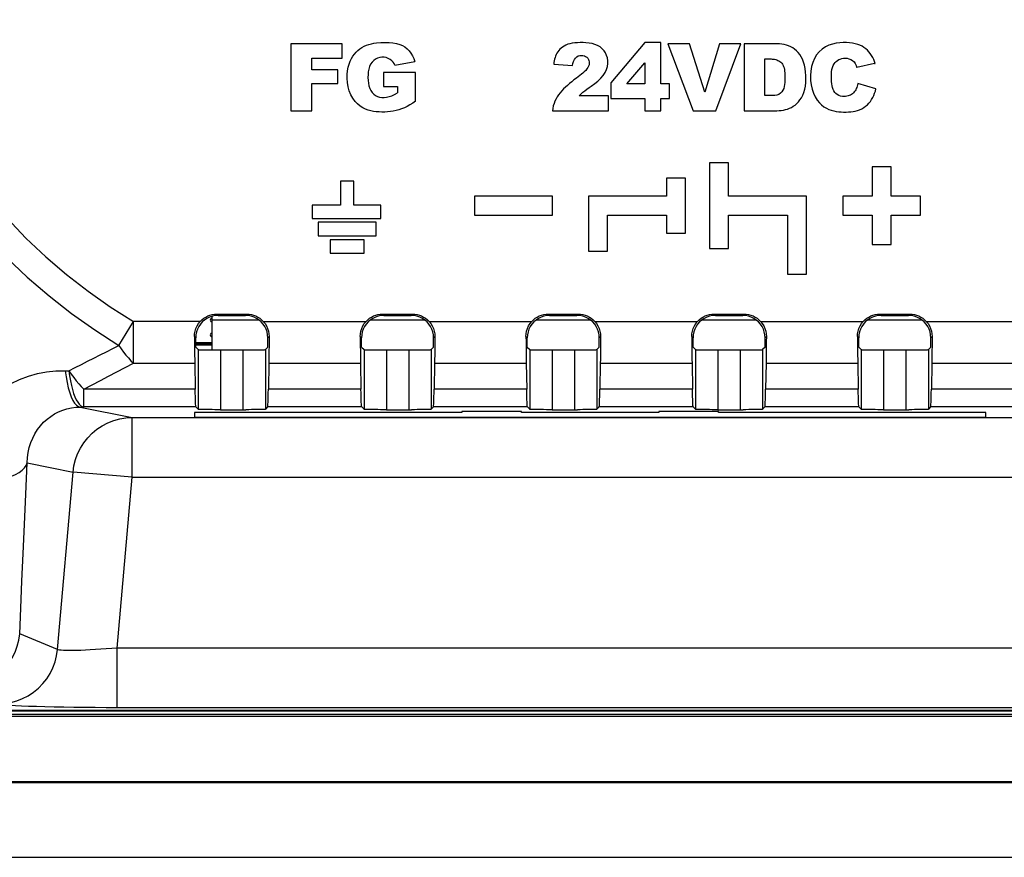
# Model space of a CAD drawing. Header units: millimetres. Extents: x 0 to 1188, y 0 to 840.
# Tile 25 of 38: x 803 to 836, y 420 to 448. Entities that reach past the tile are written whole.
import ezdxf

# ---------------------------------------------------------------- set-up
doc = ezdxf.new("R2010")
doc.units = ezdxf.units.MM
doc.header["$LTSCALE"] = 65.34
for name, color, linetype in [('PCB_MAIN-OP_07W_BASE-SHAPE', 7, 'CONTINUOUS'), ('RB07W-P0100_REV1-SHAPE', 7, 'CONTINUOUS'), ('RB07W-P0300_REV1-SHAPE', 7, 'CONTINUOUS'), ('TERMINAL_BLOCK_AG-SHAPE', 7, 'CONTINUOUS')]:
    doc.layers.add(name, color=color, linetype=linetype)

msp = doc.modelspace()

# ---------------------------------------------------------------- linework, layer by layer
at = {"layer": 'PCB_MAIN-OP_07W_BASE-SHAPE', "color": 4, "linetype": 'Continuous', "const_width": 0.1188}
msp.add_lwpolyline([(808.515559, 437.473042), (809.061921, 437.473042)], dxfattribs=at)
at = {"layer": 'PCB_MAIN-OP_07W_BASE-SHAPE', "color": 7, "linetype": 'Continuous'}
for centre in [(809.061921, 438.273042), (809.061921, 437.773042)]:
    msp.add_arc(centre, 0.0625, 90.000034, 269.999966, dxfattribs=at)
at = {"layer": 'RB07W-P0100_REV1-SHAPE', "color": 7, "linetype": 'Continuous'}
for p, q in [((798.74477, 425.0032), (970.699073, 425.0032)), ((798.814611, 425.073042), (970.629232, 425.073042)), ((801.821519, 425.177804), (967.622324, 425.177804)), ((788.013699, 422.807952), (981.430144, 422.807952)), ((981.430144, 422.773042), (788.013699, 422.773042)), ((788.013699, 420.273042), (981.430144, 420.273042))]:
    msp.add_line(p, q, dxfattribs=at)
at = {"layer": 'RB07W-P0300_REV1-SHAPE', "color": 7, "linetype": 'Continuous'}
for p, q in [((811.703842, 447.529895), (811.703842, 445.27994)), ((813.422819, 447.529895), (811.703842, 447.529895)), ((813.422819, 447.046245), (813.422819, 447.529895)), ((823.547246, 447.568063), (822.408416, 446.214821)), ((824.092055, 447.568063), (823.547246, 447.568063)), ((824.092055, 446.185454), (824.092055, 447.568063)), ((824.323844, 447.529895), (825.173633, 445.27994)), ((825.050644, 447.529895), (824.323844, 447.529895)), ((825.556928, 445.910513), (825.050644, 447.529895)), ((826.05701, 447.529895), (825.556928, 445.910513)), ((825.927241, 445.27994), (826.762573, 447.529895)), ((826.762573, 447.529895), (826.05701, 447.529895)), ((826.873302, 447.529895), (826.873302, 445.27994)), ((827.906206, 447.529895), (826.873302, 447.529895)), ((812.402174, 446.653343), (812.402174, 447.046245)), ((812.402174, 447.046245), (813.422819, 447.046245)), ((815.175743, 446.811627), (815.846414, 446.931338)), ((820.502014, 446.849794), (821.128232, 446.799368)), ((822.945591, 446.185454), (823.547246, 446.893619)), ((823.547246, 446.893619), (823.547246, 446.185454)), ((827.568535, 445.791206), (827.568535, 447.020336)), ((827.568535, 447.020336), (827.741996, 447.020336)), ((831.247848, 446.863527), (830.654988, 446.731834)), ((831.247848, 446.863527), (831.268817, 446.868461)), ((813.273921, 446.653343), (812.402174, 446.653343)), ((813.273921, 446.199015), (813.273921, 446.653343)), ((814.802779, 446.562999), (814.802779, 446.09466)), ((815.877128, 446.562999), (814.802779, 446.562999)), ((815.877128, 445.603556), (815.877128, 446.562999)), ((812.402174, 445.27994), (812.402174, 446.199015)), ((812.402174, 446.199015), (813.273921, 446.199015)), ((814.802779, 446.09466), (815.267839, 446.09466)), ((815.267839, 446.09466), (815.267839, 445.883302)), ((822.408416, 446.214821), (822.408416, 445.700457)), ((823.547246, 446.185454), (822.945591, 446.185454)), ((824.374495, 446.185454), (824.092055, 446.185454)), ((824.374495, 445.700457), (824.374495, 446.185454)), ((831.290366, 446.016619), (830.681077, 446.200766)), ((822.331453, 445.789454), (821.355353, 445.789454)), ((822.331453, 445.27994), (822.331453, 445.789454)), ((827.738897, 445.791206), (827.568535, 445.791206)), ((822.408416, 445.700457), (823.547246, 445.700457)), ((823.547246, 445.700457), (823.547246, 445.27994)), ((824.092055, 445.27994), (824.092055, 445.700457)), ((824.092055, 445.700457), (824.374495, 445.700457)), ((811.703842, 445.27994), (812.402174, 445.27994)), ((820.455989, 445.27994), (822.331453, 445.27994)), ((823.547246, 445.27994), (824.092055, 445.27994)), ((825.173633, 445.27994), (825.927241, 445.27994)), ((826.873302, 445.27994), (827.906206, 445.27994)), ((825.721921, 443.535683), (825.721921, 440.671769)), ((826.358379, 443.535683), (825.721921, 443.535683)), ((826.358379, 442.421953), (826.358379, 443.535683)), ((831.163313, 443.408383), (831.163313, 442.421953)), ((831.799768, 443.408383), (831.163313, 443.408383)), ((831.799768, 442.421953), (831.799768, 443.408383)), ((813.359289, 442.9259), (813.359289, 442.126896)), ((813.812001, 442.9259), (813.359289, 442.9259)), ((813.812001, 442.126896), (813.812001, 442.9259)), ((824.274941, 443.026527), (824.274941, 442.421953)), ((824.911351, 443.026527), (824.274941, 443.026527)), ((824.911351, 441.180924), (824.911351, 443.026527)), ((812.418526, 442.126896), (812.418526, 441.674183)), ((813.359289, 442.126896), (812.418526, 442.126896)), ((814.708984, 442.126896), (813.812001, 442.126896)), ((814.708984, 441.674183), (814.708984, 442.126896)), ((817.847075, 442.421953), (817.847075, 441.785543)), ((820.456389, 442.421953), (817.847075, 442.421953)), ((820.456389, 441.785543), (820.456389, 442.421953)), ((821.665582, 442.421953), (821.665582, 440.57635)), ((824.274941, 442.421953), (821.665582, 442.421953)), ((828.967693, 442.421953), (826.358379, 442.421953)), ((828.967693, 439.812639), (828.967693, 442.421953)), ((830.176884, 442.421953), (830.176884, 441.785543)), ((831.163313, 442.421953), (830.176884, 442.421953)), ((832.786197, 442.421953), (831.799768, 442.421953)), ((832.786197, 441.785543), (832.786197, 442.421953)), ((812.418526, 441.674183), (814.708984, 441.674183)), ((812.612645, 441.546928), (812.612645, 441.094171)), ((814.558652, 441.546928), (812.612645, 441.546928)), ((814.558652, 441.094171), (814.558652, 441.546928)), ((817.847075, 441.785543), (820.456389, 441.785543)), ((822.302038, 440.57635), (822.302038, 441.785543)), ((822.302038, 441.785543), (824.274941, 441.785543)), ((824.274941, 441.785543), (824.274941, 441.180924)), ((826.358379, 440.671769), (826.358379, 441.785543)), ((826.358379, 441.785543), (828.33128, 441.785543)), ((828.33128, 441.785543), (828.33128, 439.812639)), ((830.176884, 441.785543), (831.163313, 441.785543)), ((831.163313, 441.785543), (831.163313, 440.799069)), ((831.799768, 440.799069), (831.799768, 441.785543)), ((831.799768, 441.785543), (832.786197, 441.785543)), ((824.274941, 441.180924), (824.911351, 441.180924)), ((812.612645, 441.094171), (814.558652, 441.094171)), ((813.013649, 440.964806), (813.013649, 440.512049)), ((814.157643, 440.964806), (813.013649, 440.964806)), ((814.157643, 440.512049), (814.157643, 440.964806)), ((813.013649, 440.512049), (814.157643, 440.512049)), ((821.665582, 440.57635), (822.302038, 440.57635)), ((825.721921, 440.671769), (826.358379, 440.671769)), ((831.163313, 440.799069), (831.799768, 440.799069)), ((828.33128, 439.812639), (828.967693, 439.812639)), ((805.942827, 437.422527), (806.425518, 438.22764)), ((808.666962, 438.22764), (806.425511, 438.22764)), ((806.425518, 436.825822), (806.425518, 438.22764)), ((809.265445, 438.429404), (809.221807, 438.473042)), ((809.221807, 438.473042), (810.222036, 438.473042)), ((809.265445, 438.429404), (810.178398, 438.429404)), ((810.178398, 438.429404), (810.222036, 438.473042)), ((810.776881, 438.22764), (814.216962, 438.22764)), ((814.815445, 438.429404), (814.771807, 438.473042)), ((814.771807, 438.473042), (815.772036, 438.473042)), ((814.815445, 438.429404), (815.728398, 438.429404)), ((815.728398, 438.429404), (815.772036, 438.473042)), ((816.326881, 438.22764), (819.766962, 438.22764)), ((820.365445, 438.429404), (820.321807, 438.473042)), ((820.321807, 438.473042), (821.322036, 438.473042)), ((820.365445, 438.429404), (821.278398, 438.429404)), ((821.278398, 438.429404), (821.322036, 438.473042)), ((821.876881, 438.22764), (825.316962, 438.22764)), ((825.915445, 438.429404), (825.871807, 438.473042)), ((825.871807, 438.473042), (826.872036, 438.473042)), ((825.915445, 438.429404), (826.828398, 438.429404)), ((826.828398, 438.429404), (826.872036, 438.473042)), ((827.426881, 438.22764), (830.866962, 438.22764)), ((831.465445, 438.429404), (831.421807, 438.473042)), ((831.421807, 438.473042), (832.422036, 438.473042)), ((831.465445, 438.429404), (832.378398, 438.429404)), ((832.378398, 438.429404), (832.422036, 438.473042)), ((832.976881, 438.22764), (836.416962, 438.22764)), ((808.515559, 437.679518), (808.473055, 437.722022)), ((808.515559, 437.366086), (808.515559, 437.679518)), ((810.928284, 437.679518), (810.970787, 437.722022)), ((810.928284, 437.366086), (810.928284, 437.679518)), ((814.065559, 437.679518), (814.023055, 437.722022)), ((814.065559, 437.366086), (814.065559, 437.679518)), ((816.478284, 437.679518), (816.520787, 437.722022)), ((816.478284, 437.366086), (816.478284, 437.679518)), ((819.615559, 437.679518), (819.573055, 437.722022)), ((819.615559, 437.366086), (819.615559, 437.679518)), ((822.028284, 437.679518), (822.070787, 437.722022)), ((822.028284, 437.366086), (822.028284, 437.679518)), ((825.165559, 437.679518), (825.123055, 437.722022)), ((825.165559, 437.366086), (825.165559, 437.679518)), ((827.578284, 437.679518), (827.620787, 437.722022)), ((827.578284, 437.366086), (827.578284, 437.679518)), ((830.715559, 437.679518), (830.673055, 437.722022)), ((830.715559, 437.366086), (830.715559, 437.679518)), ((833.128284, 437.679518), (833.170787, 437.722022)), ((833.128284, 437.366086), (833.128284, 437.679518)), ((808.515559, 437.366086), (808.598699, 437.282945)), ((808.598699, 437.282945), (808.598699, 435.282641)), ((808.598699, 437.282945), (808.60686, 437.281244)), ((809.348585, 437.270083), (810.192852, 437.270195)), ((809.348585, 437.270083), (809.348585, 435.269778)), ((810.095258, 437.270083), (810.095258, 435.269778)), ((810.928284, 437.366086), (810.845144, 437.282945)), ((810.845144, 437.282945), (810.845144, 435.282641)), ((814.065559, 437.366086), (814.148699, 437.282945)), ((814.148699, 437.282945), (814.148699, 435.282641)), ((814.148699, 437.282945), (814.15686, 437.281244)), ((814.898585, 437.270083), (815.742852, 437.270195)), ((814.898585, 437.270083), (814.898585, 435.269778)), ((815.645258, 437.270083), (815.645258, 435.269778)), ((816.478284, 437.366086), (816.395144, 437.282945)), ((816.395144, 437.282945), (816.395144, 435.282641)), ((819.615559, 437.366086), (819.698699, 437.282945)), ((819.698699, 437.282945), (819.698699, 435.282641)), ((819.698699, 437.282945), (819.70686, 437.281244)), ((820.448585, 437.270083), (821.292852, 437.270195)), ((820.448585, 437.270083), (820.448585, 435.269778)), ((821.195258, 437.270083), (821.195258, 435.269778)), ((822.028284, 437.366086), (821.945144, 437.282945)), ((821.945144, 437.282945), (821.945144, 435.282641)), ((825.165559, 437.366086), (825.248699, 437.282945)), ((825.248699, 437.282945), (825.248699, 435.282641)), ((825.248699, 437.282945), (825.25686, 437.281244)), ((825.998585, 437.270083), (826.842852, 437.270195)), ((825.998585, 437.270083), (825.998585, 435.269778)), ((826.745258, 437.270083), (826.745258, 435.269778)), ((827.578284, 437.366086), (827.495144, 437.282945)), ((827.495144, 437.282945), (827.495144, 435.282641)), ((830.715559, 437.366086), (830.798699, 437.282945)), ((830.798699, 437.282945), (830.80686, 437.281244)), ((830.798699, 437.282945), (830.798699, 435.282641)), ((831.548585, 437.270083), (832.392852, 437.270195)), ((831.548585, 437.270083), (831.548585, 435.269778)), ((832.295258, 437.270083), (832.295258, 435.269778)), ((833.128284, 437.366086), (833.045144, 437.282945)), ((833.045144, 437.282945), (833.045144, 435.282641)), ((804.141481, 436.575816), (804.265969, 436.573545)), ((806.425513, 436.825822), (808.481932, 436.825822)), ((808.481932, 436.825822), (808.496816, 435.958111)), ((810.961911, 436.825822), (810.947027, 435.958111)), ((810.961911, 436.825822), (814.031932, 436.825822)), ((814.031932, 436.825822), (814.046816, 435.958111)), ((816.511911, 436.825822), (816.497027, 435.958111)), ((816.511911, 436.825822), (819.581932, 436.825822)), ((819.581932, 436.825822), (819.596816, 435.958111)), ((822.061911, 436.825822), (822.047027, 435.958111)), ((822.061911, 436.825822), (825.131932, 436.825822)), ((825.131932, 436.825822), (825.146816, 435.958111)), ((827.611911, 436.825822), (827.597027, 435.958111)), ((827.611911, 436.825822), (830.681932, 436.825822)), ((830.681932, 436.825822), (830.696816, 435.958111)), ((833.161911, 436.825822), (833.147027, 435.958111)), ((833.161911, 436.825822), (836.231932, 436.825822)), ((804.769328, 435.360234), (804.769328, 435.958111)), ((808.496816, 435.958111), (804.769328, 435.958111)), ((814.046816, 435.958111), (810.947027, 435.958111)), ((819.596816, 435.958111), (816.497027, 435.958111)), ((825.146816, 435.958111), (822.047027, 435.958111)), ((830.696816, 435.958111), (827.597027, 435.958111)), ((836.246816, 435.958111), (833.147027, 435.958111)), ((804.647996, 435.359625), (804.769328, 435.360234)), ((804.647996, 435.359625), (806.389635, 435.007343)), ((808.521106, 435.360234), (804.769328, 435.360234)), ((808.521106, 435.360234), (808.598699, 435.282641)), ((809.348585, 435.269778), (810.192852, 435.269891)), ((810.922737, 435.360234), (810.845144, 435.282641)), ((814.071106, 435.360234), (810.922737, 435.360234)), ((814.071106, 435.360234), (814.148699, 435.282641)), ((814.898585, 435.269778), (815.742852, 435.269891)), ((816.472737, 435.360234), (816.395144, 435.282641)), ((819.621106, 435.360234), (816.472737, 435.360234)), ((817.421921, 435.20694), (817.421921, 435.175521)), ((819.421921, 435.20694), (817.421921, 435.20694)), ((819.421921, 435.175521), (819.421921, 435.20694)), ((819.621106, 435.360234), (819.698699, 435.282641)), ((820.448585, 435.269778), (821.292852, 435.269891)), ((822.022737, 435.360234), (821.945144, 435.282641)), ((825.171106, 435.360234), (822.022737, 435.360234)), ((824.021921, 435.20694), (824.021921, 435.175521)), ((826.021921, 435.20694), (824.021921, 435.20694)), ((825.171106, 435.360234), (825.248699, 435.282641)), ((825.998585, 435.269778), (826.842852, 435.269891)), ((826.021921, 435.175521), (826.021921, 435.20694)), ((827.572737, 435.360234), (827.495144, 435.282641)), ((830.721106, 435.360234), (827.572737, 435.360234)), ((830.721106, 435.360234), (830.798699, 435.282641)), ((831.548585, 435.269778), (832.392852, 435.269891)), ((833.122737, 435.360234), (833.045144, 435.282641)), ((836.271106, 435.360234), (833.122737, 435.360234)), ((806.389635, 433.007647), (806.389635, 435.007343)), ((806.389635, 435.007343), (837.519149, 435.007343)), ((808.471921, 435.175521), (808.471921, 435.018425)), ((817.421921, 435.175521), (808.471921, 435.175521)), ((808.471921, 435.018425), (834.971921, 435.018425)), ((824.021921, 435.175521), (819.421921, 435.175521)), ((834.971921, 435.175521), (826.021921, 435.175521)), ((834.971921, 435.018425), (834.971921, 435.175521)), ((802.873229, 433.491092), (804.404827, 433.181296)), ((803.884825, 427.237646), (804.404827, 433.181296)), ((806.389635, 433.007647), (804.404827, 433.181296)), ((805.888862, 427.283786), (806.389635, 433.007647)), ((806.389635, 433.007647), (837.519149, 433.007647)), ((803.884825, 427.237646), (802.619641, 427.758849)), ((805.888862, 425.285004), (805.888862, 427.283786)), ((963.554981, 427.283786), (805.888862, 427.283786)), ((967.622324, 425.191773), (801.821519, 425.191773)), ((963.554981, 425.285004), (805.888862, 425.285004))]:
    msp.add_line(p, q, dxfattribs=at)
for points in [[(798.07808, 448.815194), (798.399123, 447.926502), (798.752852, 447.0626), (799.139997, 446.221607), (799.560233, 445.405302), (800.01518, 444.612429), (800.506535, 443.841433), (801.03374, 443.09498), (801.597381, 442.374364), (802.195721, 441.682133), (802.827952, 441.020766), (803.491881, 440.39176), (804.185799, 439.797268), (804.907455, 439.237803), (805.653673, 438.714748), (806.425511, 438.22764)], [(797.133123, 448.496807), (797.481399, 447.575036), (797.862718, 446.678188), (798.278007, 445.804281), (798.726899, 444.955139), (799.211055, 444.129381), (799.732312, 443.325391), (800.290049, 442.545955), (800.884747, 441.792407), (801.514679, 441.067446), (802.178847, 440.373562), (802.875087, 439.712423), (803.601321, 439.086295), (804.355894, 438.495466), (805.136324, 437.940892), (805.942841, 437.422517)], [(815.877128, 445.603556), (815.78254, 445.540779), (815.688644, 445.483557), (815.595678, 445.431688), (815.502927, 445.385778), (815.409717, 445.346308), (815.316167, 445.313459), (815.222045, 445.287914), (815.127743, 445.268645), (815.033659, 445.255107), (814.939543, 445.246532), (814.845276, 445.241976), (814.750858, 445.241418), (814.655977, 445.244108), (814.561447, 445.251294), (814.467998, 445.263641), (814.375577, 445.282147), (814.284537, 445.307427), (814.194394, 445.341299), (814.104176, 445.38501), (814.015713, 445.440891), (813.929822, 445.511429), (813.848579, 445.597399), (813.773, 445.701856), (813.707082, 445.820435), (813.655283, 445.951904), (813.617234, 446.089918), (813.594934, 446.228215), (813.585737, 446.365327), (813.58805, 446.498497), (813.600716, 446.62533), (813.622354, 446.742429), (813.652048, 446.850044), (813.688776, 446.946815), (813.731469, 447.034177), (813.778737, 447.112819), (813.830513, 447.183622), (813.886062, 447.247453), (813.946002, 447.305052), (814.010779, 447.35768), (814.080179, 447.404642)], [(814.080179, 447.404642), (814.154619, 447.445856), (814.232661, 447.48075), (814.313318, 447.508362), (814.39566, 447.529791), (814.478271, 447.545916), (814.561623, 447.556443)], [(814.561623, 447.556443), (814.713085, 447.566503), (814.856414, 447.569757), (814.991671, 447.566903), (815.118672, 447.555851), (815.23723, 447.534513), (815.347407, 447.503584)], [(815.347407, 447.503584), (815.432449, 447.468104), (815.512748, 447.421601), (815.589272, 447.363879), (815.659119, 447.295521), (815.71952, 447.216421), (815.771045, 447.128443), (815.813299, 447.033644), (815.846414, 446.931338)], [(820.796117, 447.420423), (820.748699, 447.384307), (820.706455, 447.345635), (820.669143, 447.304735), (820.636476, 447.261312), (820.608215, 447.214992), (820.583966, 447.166338), (820.563375, 447.115547), (820.546082, 447.063344), (820.53177, 447.010474), (820.519951, 446.957069), (820.509958, 446.903557), (820.502014, 446.849794)], [(821.757457, 446.108715), (821.876005, 446.193665), (821.981753, 446.281415), (822.07522, 446.371732), (822.154852, 446.465318), (822.219605, 446.563667), (822.268463, 446.664176), (822.299442, 446.765493), (822.314401, 446.86535), (822.313964, 446.960989), (822.299854, 447.052521), (822.274122, 447.139514), (822.236405, 447.220832), (822.186973, 447.295449), (822.125978, 447.362607), (822.052774, 447.421796), (821.970035, 447.471255), (821.879537, 447.508325), (821.783339, 447.535198), (821.683166, 447.552383), (821.5818, 447.562276), (821.482426, 447.567359), (821.385563, 447.56789), (821.292641, 447.565225), (821.204113, 447.558559), (821.1207, 447.547773), (821.043025, 447.53217), (820.972148, 447.510578), (820.907486, 447.484299), (820.848934, 447.454044), (820.796117, 447.420423)], [(827.906206, 445.27994), (827.97712, 445.282693), (828.048043, 445.288546), (828.11913, 445.297467), (828.189918, 445.309551), (828.260306, 445.324444), (828.329354, 445.343452), (828.396068, 445.367686), (828.460501, 445.397379), (828.522284, 445.432884), (828.581699, 445.474954), (828.639058, 445.524309), (828.693904, 445.581399), (828.746302, 445.646656), (828.795004, 445.720859), (828.839571, 445.805184), (828.877647, 445.898864), (828.906366, 446.002633), (828.926818, 446.113157), (828.938627, 446.2278), (828.943325, 446.345196), (828.942807, 446.463657), (828.935619, 446.581503), (828.920896, 446.697397), (828.898768, 446.808616), (828.868679, 446.912155), (828.83182, 447.007528), (828.789056, 447.092965), (828.740809, 447.169314), (828.68752, 447.236586), (828.629987, 447.295524), (828.569217, 447.346625), (828.50503, 447.390644), (828.437554, 447.428627), (828.366875, 447.460195), (828.292643, 447.485145), (828.216299, 447.503988), (828.139051, 447.516746), (828.061245, 447.524682), (827.983724, 447.529224), (827.906206, 447.529895)], [(831.268817, 446.868461), (831.244082, 446.938422), (831.215142, 447.006958), (831.182103, 447.074433), (831.144648, 447.139755), (831.102342, 447.202268), (831.055651, 447.26104), (831.005033, 447.314947), (830.95008, 447.363907), (830.890811, 447.407331), (830.826411, 447.445612), (830.75615, 447.479023), (830.679794, 447.507339), (830.596995, 447.5305), (830.50735, 447.548284), (830.41011, 447.560567), (830.305959, 447.566987), (830.194528, 447.567824), (830.078232, 447.561025), (829.958746, 447.545524), (829.837918, 447.518639), (829.716818, 447.477672), (829.599457, 447.421609), (829.489154, 447.347818), (829.389058, 447.258462), (829.303454, 447.154491), (829.232259, 447.036914), (829.177074, 446.906055), (829.137144, 446.764914), (829.112688, 446.615547), (829.102386, 446.46111), (829.104546, 446.303335), (829.120495, 446.148549), (829.151454, 446.003084), (829.19605, 445.868659)], [(815.175743, 446.811627), (815.153485, 446.864562), (815.120868, 446.91453), (815.07737, 446.962686), (815.024555, 447.005561), (814.962991, 447.040669), (814.895147, 447.066217), (814.822933, 447.07943), (814.748602, 447.08076), (814.674309, 447.069536), (814.602255, 447.046343), (814.535177, 447.011315), (814.473617, 446.96514), (814.418428, 446.908316), (814.371417, 446.841546), (814.334899, 446.765083), (814.308207, 446.680772), (814.292361, 446.58961), (814.284603, 446.494392), (814.282252, 446.397825), (814.286096, 446.301176), (814.295092, 446.205355), (814.312056, 446.114141), (814.340148, 446.031466)], [(821.128232, 446.799368), (821.143046, 446.872586), (821.164497, 446.938732), (821.192272, 446.998415), (821.227306, 447.04981), (821.271747, 447.092214), (821.321643, 447.122875), (821.374512, 447.137072), (821.428096, 447.140012), (821.479771, 447.135553), (821.52815, 447.123019), (821.570919, 447.102558), (821.60823, 447.075552), (821.639865, 447.043168), (821.664616, 447.00619), (821.680999, 446.965646), (821.689619, 446.921972), (821.690753, 446.875489), (821.683897, 446.827567)], [(821.683897, 446.827567), (821.668695, 446.779713), (821.644982, 446.731827), (821.612435, 446.684359), (821.571162, 446.637159)], [(827.741996, 447.020336), (827.780696, 447.020035), (827.819311, 447.017947), (827.857937, 447.014292), (827.896287, 447.008406), (827.934275, 446.99975), (827.9714, 446.988172), (828.007122, 446.973374), (828.041475, 446.955261), (828.074495, 446.933803), (828.105628, 446.908511), (828.13469, 446.878856), (828.160607, 446.84493), (828.182035, 446.806432), (828.199595, 446.764014), (828.213149, 446.718293), (828.223635, 446.669071), (828.231941, 446.616308), (828.23809, 446.560152), (828.24246, 446.500713), (828.244883, 446.438068), (828.245468, 446.371816), (828.243758, 446.303499), (828.239777, 446.23409), (828.232188, 446.164893), (828.220352, 446.096999), (828.202201, 446.032025), (828.175701, 445.971256), (828.140116, 445.91679), (828.093412, 445.870564), (828.037457, 445.834355), (827.973151, 445.812159), (827.90137, 445.79926), (827.823432, 445.791853), (827.738897, 445.791206)], [(829.798553, 446.414774), (829.799454, 446.501804), (829.805931, 446.584097), (829.817602, 446.662168), (829.835616, 446.734471), (829.861126, 446.799461), (829.893748, 446.857652)], [(829.893748, 446.857652), (829.924692, 446.900215), (829.960408, 446.937589), (830.001214, 446.969836), (830.046156, 446.99677), (830.094516, 447.018327), (830.145911, 447.034209), (830.199639, 447.044059), (830.255935, 447.047996)], [(830.255935, 447.047996), (830.322323, 447.043639), (830.386099, 447.028594), (830.448262, 447.002698), (830.505822, 446.96644), (830.556483, 446.919679), (830.599159, 446.864148), (830.631762, 446.801744), (830.654988, 446.731834)], [(821.571162, 446.637159), (821.526194, 446.592521), (821.478371, 446.548636), (821.427467, 446.50563), (821.374162, 446.463123), (821.319141, 446.420734), (821.262175, 446.378589)], [(829.912364, 445.901909), (829.880594, 445.947982), (829.854528, 446.000282), (829.834399, 446.059372), (829.819505, 446.123562), (829.80965, 446.191349), (829.80355, 446.262732), (829.799682, 446.337144), (829.798553, 446.414774)], [(821.262175, 446.378589), (821.180176, 446.316504), (821.102338, 446.255308), (821.028813, 446.195246), (820.959142, 446.135581), (820.892784, 446.075944), (820.83013, 446.015474), (820.771324, 445.953358), (820.716566, 445.889095), (820.665991, 445.821854), (820.619943, 445.751818), (820.578669, 445.678755), (820.542592, 445.603073), (820.512212, 445.524967), (820.487554, 445.444841), (820.468837, 445.363224), (820.455989, 445.27994)], [(821.355353, 445.789454), (821.41644, 445.847954), (821.479697, 445.903895), (821.544934, 445.956862), (821.612721, 446.0081), (821.683625, 446.058856), (821.757457, 446.108715)], [(830.681077, 446.200766), (830.670872, 446.155264), (830.659032, 446.111128), (830.645796, 446.068313), (830.630447, 446.026958), (830.612452, 445.98693), (830.591493, 445.949003), (830.567059, 445.913715), (830.539197, 445.881643), (830.507498, 445.853611), (830.472824, 445.829415), (830.435702, 445.809188), (830.396724, 445.792739), (830.356616, 445.779921), (830.315504, 445.770738), (830.273802, 445.765139), (830.231374, 445.763141)], [(814.340148, 446.031466), (814.377302, 445.957781), (814.423053, 445.895152), (814.475769, 445.842665), (814.533336, 445.799987), (814.596739, 445.767441), (814.666688, 445.745271), (814.741898, 445.733376), (814.821548, 445.731675), (814.90496, 445.740349), (814.991049, 445.759381), (815.08021, 445.789291), (815.172477, 445.830663), (815.267839, 445.883302)], [(829.19605, 445.868659), (829.255057, 445.749292), (829.323254, 445.644414), (829.395736, 445.555409), (829.472317, 445.480438), (829.551342, 445.41842), (829.632303, 445.368467), (829.714271, 445.330047), (829.79685, 445.301016), (829.879179, 445.279526), (829.961733, 445.264156), (830.045068, 445.252872), (830.128078, 445.245667), (830.20987, 445.241894), (830.290369, 445.241445), (830.369037, 445.243726), (830.446375, 445.249541), (830.52275, 445.259241), (830.598018, 445.273591), (830.672531, 445.293331), (830.745157, 445.318882), (830.815035, 445.351046), (830.881697, 445.389417), (830.944594, 445.434143), (831.00311, 445.484354), (831.056384, 445.539387), (831.104596, 445.598775), (831.147584, 445.662054), (831.18552, 445.728553), (831.218374, 445.797512), (831.246585, 445.868735), (831.270636, 445.941714), (831.290366, 446.016619)], [(830.231374, 445.763141), (830.165967, 445.766771), (830.104896, 445.778812), (830.047636, 445.799841), (829.995762, 445.828132), (829.950846, 445.861964), (829.912364, 445.901909)], [(808.473055, 437.722022), (808.47823, 437.813488), (808.49466, 437.904146), (808.522418, 437.992835), (808.561019, 438.077428), (808.609453, 438.155988), (808.666962, 438.22764)], [(809.265445, 438.429404), (809.166732, 438.422797), (809.071332, 438.403851), (808.978477, 438.372246), (808.890474, 438.32894), (808.808972, 438.274385), (808.735182, 438.209782), (808.670578, 438.135991), (808.616023, 438.054489), (808.572717, 437.966486), (808.541112, 437.873631), (808.522166, 437.778231), (808.515559, 437.679518)], [(808.666962, 438.22764), (808.722723, 438.282813), (808.78319, 438.331408), (808.848729, 438.37363), (808.918245, 438.408864), (808.990984, 438.436625), (809.066282, 438.456741), (809.143109, 438.468838), (809.221807, 438.473042)], [(810.928284, 437.679518), (810.921677, 437.778231), (810.902731, 437.873631), (810.871126, 437.966486), (810.82782, 438.054489), (810.773264, 438.135992), (810.708661, 438.209782), (810.634871, 438.274385), (810.553368, 438.32894), (810.465366, 438.372246), (810.37251, 438.403851), (810.277111, 438.422797), (810.178398, 438.429404)], [(810.222036, 438.473042), (810.300734, 438.468838), (810.377561, 438.456741), (810.452859, 438.436625), (810.525598, 438.408864), (810.595114, 438.37363), (810.660653, 438.331408), (810.72112, 438.282813), (810.776881, 438.22764)], [(810.776881, 438.22764), (810.834329, 438.156074), (810.882746, 438.077574), (810.921361, 437.993003), (810.949147, 437.904296), (810.965601, 437.813582), (810.970787, 437.722022)], [(814.023055, 437.722022), (814.02823, 437.813488), (814.04466, 437.904146), (814.072418, 437.992835), (814.111019, 438.077428), (814.159453, 438.155988), (814.216962, 438.22764)], [(814.815445, 438.429404), (814.716732, 438.422797), (814.621332, 438.403851), (814.528477, 438.372246), (814.440474, 438.32894), (814.358972, 438.274385), (814.285182, 438.209782), (814.220578, 438.135991), (814.166023, 438.054489), (814.122717, 437.966486), (814.091112, 437.873631), (814.072166, 437.778231), (814.065559, 437.679518)], [(814.216962, 438.22764), (814.272723, 438.282813), (814.33319, 438.331408), (814.398729, 438.37363), (814.468245, 438.408864), (814.540984, 438.436625), (814.616282, 438.456741), (814.693109, 438.468838), (814.771807, 438.473042)], [(816.478284, 437.679518), (816.471677, 437.778231), (816.452731, 437.873631), (816.421126, 437.966486), (816.37782, 438.054489), (816.323264, 438.135992), (816.258661, 438.209782), (816.184871, 438.274385), (816.103368, 438.32894), (816.015366, 438.372246), (815.92251, 438.403851), (815.827111, 438.422797), (815.728398, 438.429404)], [(815.772036, 438.473042), (815.850734, 438.468838), (815.927561, 438.456741), (816.002859, 438.436625), (816.075598, 438.408864), (816.145114, 438.37363), (816.210653, 438.331408), (816.27112, 438.282813), (816.326881, 438.22764)], [(816.326881, 438.22764), (816.384329, 438.156074), (816.432746, 438.077574), (816.471361, 437.993003), (816.499147, 437.904296), (816.515601, 437.813582), (816.520787, 437.722022)], [(819.573055, 437.722022), (819.57823, 437.813488), (819.59466, 437.904146), (819.622418, 437.992835), (819.661019, 438.077428), (819.709453, 438.155988), (819.766962, 438.22764)], [(820.365445, 438.429404), (820.266732, 438.422797), (820.171332, 438.403851), (820.078477, 438.372246), (819.990474, 438.32894), (819.908972, 438.274385), (819.835182, 438.209782), (819.770578, 438.135991), (819.716023, 438.054489), (819.672717, 437.966486), (819.641112, 437.873631), (819.622166, 437.778231), (819.615559, 437.679518)], [(819.766962, 438.22764), (819.822723, 438.282813), (819.88319, 438.331408), (819.948729, 438.37363), (820.018245, 438.408864), (820.090984, 438.436625), (820.166282, 438.456741), (820.243109, 438.468838), (820.321807, 438.473042)], [(822.028284, 437.679518), (822.021677, 437.778231), (822.002731, 437.873631), (821.971126, 437.966486), (821.92782, 438.054489), (821.873264, 438.135992), (821.808661, 438.209782), (821.734871, 438.274385), (821.653368, 438.32894), (821.565366, 438.372246), (821.47251, 438.403851), (821.377111, 438.422797), (821.278398, 438.429404)], [(821.322036, 438.473042), (821.400734, 438.468838), (821.477561, 438.456741), (821.552859, 438.436625), (821.625598, 438.408864), (821.695114, 438.37363), (821.760653, 438.331408), (821.82112, 438.282813), (821.876881, 438.22764)], [(821.876881, 438.22764), (821.934329, 438.156074), (821.982746, 438.077574), (822.021361, 437.993003), (822.049147, 437.904296), (822.065601, 437.813582), (822.070787, 437.722022)], [(825.123055, 437.722022), (825.12823, 437.813488), (825.14466, 437.904146), (825.172418, 437.992835), (825.211019, 438.077428), (825.259453, 438.155988), (825.316962, 438.22764)], [(825.915445, 438.429404), (825.816732, 438.422797), (825.721332, 438.403851), (825.628477, 438.372246), (825.540474, 438.32894), (825.458972, 438.274385), (825.385182, 438.209782), (825.320578, 438.135991), (825.266023, 438.054489), (825.222717, 437.966486), (825.191112, 437.873631), (825.172166, 437.778231), (825.165559, 437.679518)], [(825.316962, 438.22764), (825.372723, 438.282813), (825.43319, 438.331408), (825.498729, 438.37363), (825.568245, 438.408864), (825.640984, 438.436625), (825.716282, 438.456741), (825.793109, 438.468838), (825.871807, 438.473042)], [(827.578284, 437.679518), (827.571677, 437.778231), (827.552731, 437.873631), (827.521126, 437.966486), (827.47782, 438.054489), (827.423264, 438.135992), (827.358661, 438.209782), (827.284871, 438.274385), (827.203368, 438.32894), (827.115366, 438.372246), (827.02251, 438.403851), (826.927111, 438.422797), (826.828398, 438.429404)], [(826.872036, 438.473042), (826.950734, 438.468838), (827.027561, 438.456741), (827.102859, 438.436625), (827.175598, 438.408864), (827.245114, 438.37363), (827.310653, 438.331408), (827.37112, 438.282813), (827.426881, 438.22764)], [(827.426881, 438.22764), (827.484329, 438.156074), (827.532746, 438.077574), (827.571361, 437.993003), (827.599147, 437.904296), (827.615601, 437.813582), (827.620787, 437.722022)], [(830.673055, 437.722022), (830.67823, 437.813488), (830.69466, 437.904146), (830.722418, 437.992835), (830.761019, 438.077428), (830.809453, 438.155988), (830.866962, 438.22764)], [(831.465445, 438.429404), (831.366732, 438.422797), (831.271332, 438.403851), (831.178477, 438.372246), (831.090474, 438.32894), (831.008972, 438.274385), (830.935182, 438.209782), (830.870578, 438.135991), (830.816023, 438.054489), (830.772717, 437.966486), (830.741112, 437.873631), (830.722166, 437.778231), (830.715559, 437.679518)], [(830.866962, 438.22764), (830.922723, 438.282813), (830.98319, 438.331408), (831.048729, 438.37363), (831.118245, 438.408864), (831.190984, 438.436625), (831.266282, 438.456741), (831.343109, 438.468838), (831.421807, 438.473042)], [(833.128284, 437.679518), (833.121677, 437.778231), (833.102731, 437.873631), (833.071126, 437.966486), (833.02782, 438.054489), (832.973264, 438.135992), (832.908661, 438.209782), (832.834871, 438.274385), (832.753368, 438.32894), (832.665366, 438.372246), (832.57251, 438.403851), (832.477111, 438.422797), (832.378398, 438.429404)], [(832.422036, 438.473042), (832.500734, 438.468838), (832.577561, 438.456741), (832.652859, 438.436625), (832.725598, 438.408864), (832.795114, 438.37363), (832.860653, 438.331408), (832.92112, 438.282813), (832.976881, 438.22764)], [(832.976881, 438.22764), (833.034329, 438.156074), (833.082746, 438.077574), (833.121361, 437.993003), (833.149147, 437.904296), (833.165601, 437.813582), (833.170787, 437.722022)], [(808.473055, 437.722022), (808.473952, 437.555542), (808.475088, 437.395314), (808.476468, 437.240782), (808.478076, 437.093613), (808.479895, 436.955479), (808.481932, 436.825822)], [(810.970787, 437.722022), (810.96989, 437.555542), (810.968755, 437.395314), (810.967375, 437.240782), (810.965767, 437.093613), (810.963948, 436.955479), (810.961911, 436.825822)], [(814.023055, 437.722022), (814.023952, 437.555542), (814.025088, 437.395314), (814.026468, 437.240782), (814.028076, 437.093613), (814.029895, 436.955479), (814.031932, 436.825822)], [(816.520787, 437.722022), (816.51989, 437.555542), (816.518755, 437.395314), (816.517375, 437.240782), (816.515767, 437.093613), (816.513948, 436.955479), (816.511911, 436.825822)], [(819.573055, 437.722022), (819.573952, 437.555542), (819.575088, 437.395314), (819.576468, 437.240782), (819.578076, 437.093613), (819.579895, 436.955479), (819.581932, 436.825822)], [(822.070787, 437.722022), (822.06989, 437.555542), (822.068755, 437.395314), (822.067375, 437.240782), (822.065767, 437.093613), (822.063948, 436.955479), (822.061911, 436.825822)], [(825.123055, 437.722022), (825.123952, 437.555542), (825.125088, 437.395314), (825.126468, 437.240782), (825.128076, 437.093613), (825.129895, 436.955479), (825.131932, 436.825822)], [(827.620787, 437.722022), (827.61989, 437.555542), (827.618755, 437.395314), (827.617375, 437.240782), (827.615767, 437.093613), (827.613948, 436.955479), (827.611911, 436.825822)], [(830.673055, 437.722022), (830.673952, 437.555542), (830.675088, 437.395314), (830.676468, 437.240782), (830.678076, 437.093613), (830.679895, 436.955479), (830.681932, 436.825822)], [(833.170787, 437.722022), (833.16989, 437.555542), (833.168755, 437.395314), (833.167375, 437.240782), (833.165767, 437.093613), (833.163948, 436.955479), (833.161911, 436.825822)], [(804.265969, 436.573545), (804.475406, 436.680517), (804.684891, 436.787247), (804.894422, 436.893738), (805.104002, 436.999985), (805.313632, 437.105989), (805.523314, 437.211747), (805.733051, 437.317256), (805.942841, 437.422517)], [(805.942827, 437.422527), (806.019737, 437.310148), (806.098316, 437.201962), (806.178685, 437.099052), (806.260276, 437.00174), (806.342519, 436.910342), (806.425518, 436.825822)], [(808.60686, 437.281244), (808.627045, 437.279602), (808.659573, 437.278006), (808.703488, 437.276496), (808.758331, 437.2751), (808.822927, 437.273836), (808.896426, 437.272731), (808.977395, 437.271798), (809.06465, 437.271059), (809.156595, 437.270519), (809.250991, 437.270195), (809.348585, 437.270083)], [(810.192852, 437.270195), (810.287248, 437.270519), (810.379193, 437.271059), (810.466448, 437.271798), (810.547417, 437.272731), (810.620916, 437.273836), (810.685512, 437.2751), (810.740355, 437.276496), (810.78427, 437.278006), (810.816798, 437.279602), (810.836983, 437.281244), (810.845144, 437.282945)], [(814.15686, 437.281244), (814.177045, 437.279602), (814.209573, 437.278006), (814.253488, 437.276496), (814.308331, 437.2751), (814.372927, 437.273836), (814.446426, 437.272731), (814.527395, 437.271798), (814.61465, 437.271059), (814.706595, 437.270519), (814.800991, 437.270195), (814.898585, 437.270083)], [(815.742852, 437.270195), (815.837248, 437.270519), (815.929193, 437.271059), (816.016448, 437.271798), (816.097417, 437.272731), (816.170916, 437.273836), (816.235512, 437.2751), (816.290355, 437.276496), (816.33427, 437.278006), (816.366798, 437.279602), (816.386983, 437.281244), (816.395144, 437.282945)], [(819.70686, 437.281244), (819.727045, 437.279602), (819.759573, 437.278006), (819.803488, 437.276496), (819.858331, 437.2751), (819.922927, 437.273836), (819.996426, 437.272731), (820.077395, 437.271798), (820.16465, 437.271059), (820.256595, 437.270519), (820.350991, 437.270195), (820.448585, 437.270083)], [(821.292852, 437.270195), (821.387248, 437.270519), (821.479193, 437.271059), (821.566448, 437.271798), (821.647417, 437.272731), (821.720916, 437.273836), (821.785512, 437.2751), (821.840355, 437.276496), (821.88427, 437.278006), (821.916798, 437.279602), (821.936983, 437.281244), (821.945144, 437.282945)], [(825.25686, 437.281244), (825.277045, 437.279602), (825.309573, 437.278006), (825.353488, 437.276496), (825.408331, 437.2751), (825.472927, 437.273836), (825.546426, 437.272731), (825.627395, 437.271798), (825.71465, 437.271059), (825.806595, 437.270519), (825.900991, 437.270195), (825.998585, 437.270083)], [(826.842852, 437.270195), (826.937248, 437.270519), (827.029193, 437.271059), (827.116448, 437.271798), (827.197417, 437.272731), (827.270916, 437.273836), (827.335512, 437.2751), (827.390355, 437.276496), (827.43427, 437.278006), (827.466798, 437.279602), (827.486983, 437.281244), (827.495144, 437.282945)], [(830.80686, 437.281244), (830.827045, 437.279602), (830.859573, 437.278006), (830.903488, 437.276496), (830.958331, 437.2751), (831.022927, 437.273836), (831.096426, 437.272731), (831.177395, 437.271798), (831.26465, 437.271059), (831.356595, 437.270519), (831.450991, 437.270195), (831.548585, 437.270083)], [(832.392852, 437.270195), (832.487248, 437.270519), (832.579193, 437.271059), (832.666448, 437.271798), (832.747417, 437.272731), (832.820916, 437.273836), (832.885512, 437.2751), (832.940355, 437.276496), (832.98427, 437.278006), (833.016798, 437.279602), (833.036983, 437.281244), (833.045144, 437.282945)], [(800.380209, 432.882789), (800.403598, 433.237787), (800.456162, 433.583253), (800.538381, 433.92027), (800.648416, 434.244961), (800.785229, 434.554414), (800.946952, 434.846923), (801.132137, 435.120324), (801.338583, 435.373218), (801.564475, 435.603829), (801.80731, 435.81126), (802.064314, 435.993961), (802.334582, 436.152244), (802.616939, 436.286105), (802.909481, 436.395042), (803.210865, 436.47861), (803.518285, 436.536712), (803.828048, 436.569028), (804.141481, 436.575816)], [(804.141481, 436.575816), (804.170776, 436.369585), (804.206391, 436.176463), (804.247855, 435.999008), (804.294619, 435.839569), (804.346064, 435.700259), (804.401507, 435.582922), (804.460214, 435.489113), (804.521409, 435.420075), (804.584281, 435.37672), (804.647996, 435.359625)], [(804.265969, 436.573545), (804.345102, 436.457037), (804.427712, 436.345564), (804.511594, 436.239288), (804.596746, 436.138895), (804.683328, 436.04516), (804.769327, 435.958111)], [(804.265969, 436.573545), (804.2888, 436.401683), (804.318006, 436.238182), (804.35055, 436.084913), (804.386646, 435.943301), (804.426482, 435.814672), (804.469331, 435.700236), (804.515019, 435.601042), (804.563007, 435.518001), (804.61288, 435.451873), (804.664244, 435.403265), (804.717039, 435.37262), (804.769328, 435.360234)], [(804.769328, 435.958111), (805.04518, 436.10379), (805.321102, 436.249046), (805.597091, 436.393883), (805.873154, 436.538293), (806.149295, 436.682272), (806.425513, 436.825822)], [(808.521106, 435.360234), (808.51771, 435.373205), (808.514383, 435.404548), (808.511109, 435.454542), (808.507935, 435.522354), (808.504891, 435.607593), (808.502005, 435.709218), (808.499318, 435.825911), (808.496816, 435.958111)], [(810.922737, 435.360234), (810.926133, 435.373205), (810.92946, 435.404548), (810.932734, 435.454542), (810.935908, 435.522354), (810.938952, 435.607593), (810.941838, 435.709218), (810.944525, 435.825911), (810.947027, 435.958111)], [(814.071106, 435.360234), (814.06771, 435.373205), (814.064383, 435.404548), (814.061109, 435.454542), (814.057935, 435.522354), (814.054891, 435.607593), (814.052005, 435.709218), (814.049318, 435.825911), (814.046816, 435.958111)], [(816.472737, 435.360234), (816.476133, 435.373205), (816.47946, 435.404548), (816.482734, 435.454542), (816.485908, 435.522354), (816.488952, 435.607593), (816.491838, 435.709218), (816.494525, 435.825911), (816.497027, 435.958111)], [(819.621106, 435.360234), (819.61771, 435.373205), (819.614383, 435.404548), (819.611109, 435.454542), (819.607935, 435.522354), (819.604891, 435.607593), (819.602005, 435.709218), (819.599318, 435.825911), (819.596816, 435.958111)], [(822.022737, 435.360234), (822.026133, 435.373205), (822.02946, 435.404548), (822.032734, 435.454542), (822.035908, 435.522354), (822.038952, 435.607593), (822.041838, 435.709218), (822.044525, 435.825911), (822.047027, 435.958111)], [(825.171106, 435.360234), (825.16771, 435.373205), (825.164383, 435.404548), (825.161109, 435.454542), (825.157935, 435.522354), (825.154891, 435.607593), (825.152005, 435.709218), (825.149318, 435.825911), (825.146816, 435.958111)], [(827.572737, 435.360234), (827.576133, 435.373205), (827.57946, 435.404548), (827.582734, 435.454542), (827.585908, 435.522354), (827.588952, 435.607593), (827.591838, 435.709218), (827.594525, 435.825911), (827.597027, 435.958111)], [(830.721106, 435.360234), (830.71771, 435.373205), (830.714383, 435.404548), (830.711109, 435.454542), (830.707935, 435.522354), (830.704891, 435.607593), (830.702005, 435.709218), (830.699318, 435.825911), (830.696816, 435.958111)], [(833.122737, 435.360234), (833.126133, 435.373205), (833.12946, 435.404548), (833.132734, 435.454542), (833.135908, 435.522354), (833.138952, 435.607593), (833.141838, 435.709218), (833.144525, 435.825911), (833.147027, 435.958111)], [(802.873229, 433.491092), (802.881765, 433.665679), (802.904776, 433.837071), (802.941808, 434.004145), (802.992368, 434.165447), (803.055756, 434.319664), (803.131246, 434.465799), (803.218015, 434.602918), (803.315137, 434.730144), (803.421646, 434.846755), (803.536441, 434.952084), (803.658169, 435.045469), (803.786351, 435.127031), (803.920501, 435.196735), (804.059693, 435.254268), (804.203297, 435.299494), (804.349989, 435.332134), (804.498525, 435.352125), (804.647996, 435.359625)], [(809.348585, 435.269778), (809.250991, 435.269891), (809.156595, 435.270214), (809.06465, 435.270754), (808.977395, 435.271494), (808.896426, 435.272426), (808.822927, 435.273532), (808.758331, 435.274795), (808.703488, 435.276192), (808.659573, 435.277702), (808.627045, 435.279297), (808.60686, 435.280939), (808.598699, 435.282641)], [(810.845144, 435.282641), (810.836983, 435.280939), (810.816798, 435.279297), (810.78427, 435.277702), (810.740355, 435.276192), (810.685512, 435.274795), (810.620916, 435.273532), (810.547417, 435.272426), (810.466448, 435.271494), (810.379193, 435.270754), (810.287248, 435.270214), (810.192852, 435.269891)], [(814.898585, 435.269778), (814.800991, 435.269891), (814.706595, 435.270214), (814.61465, 435.270754), (814.527395, 435.271494), (814.446426, 435.272426), (814.372927, 435.273532), (814.308331, 435.274795), (814.253488, 435.276192), (814.209573, 435.277702), (814.177045, 435.279297), (814.15686, 435.280939), (814.148699, 435.282641)], [(816.395144, 435.282641), (816.386983, 435.280939), (816.366798, 435.279297), (816.33427, 435.277702), (816.290355, 435.276192), (816.235512, 435.274795), (816.170916, 435.273532), (816.097417, 435.272426), (816.016448, 435.271494), (815.929193, 435.270754), (815.837248, 435.270214), (815.742852, 435.269891)], [(820.448585, 435.269778), (820.350991, 435.269891), (820.256595, 435.270214), (820.16465, 435.270754), (820.077395, 435.271494), (819.996426, 435.272426), (819.922927, 435.273532), (819.858331, 435.274795), (819.803488, 435.276192), (819.759573, 435.277702), (819.727045, 435.279297), (819.70686, 435.280939), (819.698699, 435.282641)], [(821.945144, 435.282641), (821.936983, 435.280939), (821.916798, 435.279297), (821.88427, 435.277702), (821.840355, 435.276192), (821.785512, 435.274795), (821.720916, 435.273532), (821.647417, 435.272426), (821.566448, 435.271494), (821.479193, 435.270754), (821.387248, 435.270214), (821.292852, 435.269891)], [(825.998585, 435.269778), (825.900991, 435.269891), (825.806595, 435.270214), (825.71465, 435.270754), (825.627395, 435.271494), (825.546426, 435.272426), (825.472927, 435.273532), (825.408331, 435.274795), (825.353488, 435.276192), (825.309573, 435.277702), (825.277045, 435.279297), (825.25686, 435.280939), (825.248699, 435.282641)], [(827.495144, 435.282641), (827.486983, 435.280939), (827.466798, 435.279297), (827.43427, 435.277702), (827.390355, 435.276192), (827.335512, 435.274795), (827.270916, 435.273532), (827.197417, 435.272426), (827.116448, 435.271494), (827.029193, 435.270754), (826.937248, 435.270214), (826.842852, 435.269891)], [(831.548585, 435.269778), (831.450991, 435.269891), (831.356595, 435.270214), (831.26465, 435.270754), (831.177395, 435.271494), (831.096426, 435.272426), (831.022927, 435.273532), (830.958331, 435.274795), (830.903488, 435.276192), (830.859573, 435.277702), (830.827045, 435.279297), (830.80686, 435.280939), (830.798699, 435.282641)], [(833.045144, 435.282641), (833.036983, 435.280939), (833.016798, 435.279297), (832.98427, 435.277702), (832.940355, 435.276192), (832.885512, 435.274795), (832.820916, 435.273532), (832.747417, 435.272426), (832.666448, 435.271494), (832.579193, 435.270754), (832.487248, 435.270214), (832.392852, 435.269891)], [(804.404827, 433.181296), (804.434544, 433.390862), (804.486159, 433.596135), (804.559094, 433.794818), (804.652532, 433.984683), (804.765426, 434.163606), (804.896513, 434.32958), (805.044323, 434.480749), (805.207202, 434.615418), (805.383324, 434.732079), (805.570718, 434.829426), (805.767284, 434.906367), (805.970821, 434.962042), (806.179048, 434.995827), (806.389635, 435.007343)], [(800.380208, 432.882786), (800.589541, 432.856616), (800.802293, 432.839693), (801.016031, 432.832212), (801.228308, 432.834258), (801.436696, 432.845808), (801.638809, 432.866729), (801.832334, 432.896782), (802.015059, 432.935623), (802.18489, 432.982807), (802.339885, 433.037796), (802.478271, 433.099958), (802.598463, 433.168584), (802.699087, 433.242887), (802.778991, 433.322017), (802.837261, 433.40507), (802.873229, 433.491093)], [(802.619641, 427.758849), (802.655356, 428.621918), (802.693556, 429.520215), (802.734111, 430.452153), (802.777406, 431.422495), (802.823821, 432.436004), (802.873229, 433.491092)], [(800.634834, 425.933716), (800.84531, 425.945517), (801.053432, 425.979545), (801.256872, 426.035417), (801.453353, 426.112511), (801.64068, 426.209962), (801.816755, 426.326683), (801.979613, 426.461368), (802.127421, 426.612504), (802.258519, 426.778382), (802.371456, 426.957159), (802.464995, 427.146893), (802.53803, 427.345318), (802.589743, 427.550054), (802.619641, 427.758849)], [(805.888862, 427.283786), (805.701159, 427.268084), (805.515325, 427.253985), (805.332914, 427.241234), (805.155529, 427.230047), (804.984742, 427.220546), (804.821899, 427.212776), (804.668286, 427.206828), (804.525297, 427.202717), (804.394268, 427.200514), (804.276053, 427.200206), (804.171535, 427.201824), (804.081684, 427.205338), (804.007207, 427.210798), (803.949258, 427.218042), (803.908468, 427.226988), (803.884825, 427.237646)], [(801.900017, 425.412513), (802.110421, 425.424306), (802.318473, 425.45831), (802.521847, 425.514145), (802.718271, 425.591187), (802.905548, 425.688573), (803.081585, 425.805217), (803.244414, 425.939813), (803.392215, 426.090858), (803.523337, 426.256663), (803.636313, 426.435374), (803.72988, 426.624994), (803.802993, 426.823404), (803.854835, 427.028385), (803.884825, 427.237646)], [(805.888862, 425.285004), (805.514679, 425.285617), (805.147213, 425.287409), (804.784921, 425.290396), (804.432432, 425.294528), (804.093025, 425.299779), (803.769207, 425.306093), (803.46374, 425.31343), (803.179129, 425.32171), (802.918293, 425.330863), (802.682753, 425.34082), (802.474435, 425.351519), (802.295046, 425.362867), (802.146469, 425.37481), (802.030096, 425.387166), (801.948197, 425.399708), (801.900017, 425.412513)]]:
    msp.add_lwpolyline(points, dxfattribs=at)
at = {"layer": 'TERMINAL_BLOCK_AG-SHAPE', "color": 7, "linetype": 'Continuous'}
for p, q in [((809.061921, 437.271082), (809.061921, 438.400648)), ((810.636405, 438.273042), (809.061921, 438.273042)), ((816.186405, 438.273042), (814.357438, 438.273042)), ((821.736405, 438.273042), (819.907438, 438.273042)), ((827.286405, 438.273042), (825.457438, 438.273042)), ((832.836405, 438.273042), (831.007438, 438.273042))]:
    msp.add_line(p, q, dxfattribs=at)

doc.saveas('drawing.dxf')
